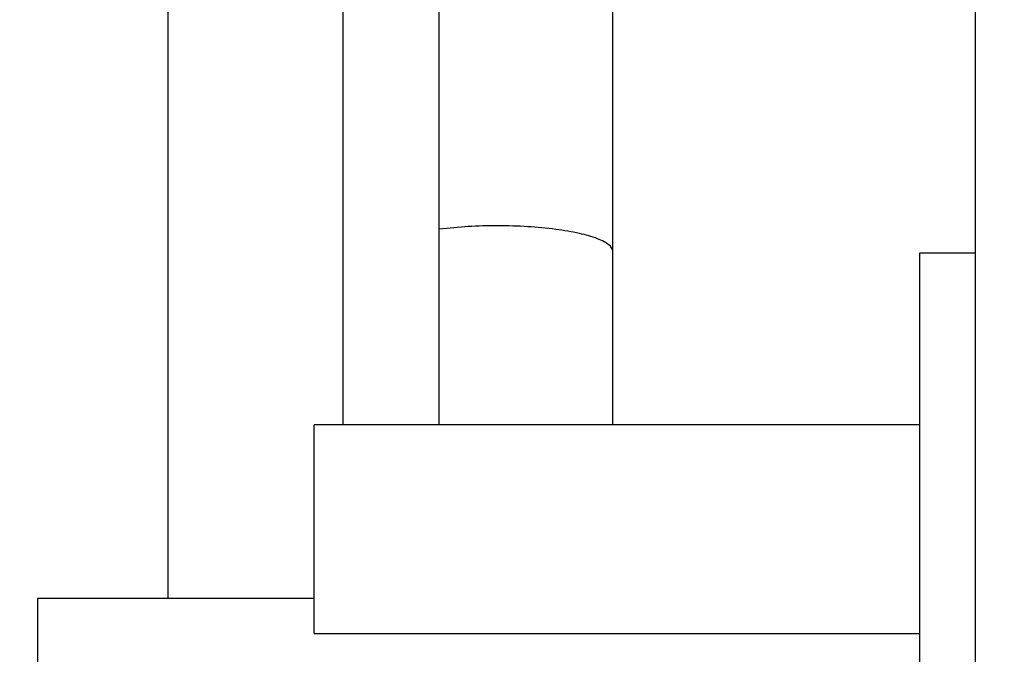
# Model space of a CAD drawing. Header units: millimetres. Extents: x 0 to 1189, y 0 to 841.
# Tile 58 of 184: x 633 to 644, y 299 to 306. Entities that reach past the tile are written whole.
import ezdxf
from ezdxf.enums import TextEntityAlignment as Align

# ---------------------------------------------------------------- set-up
doc = ezdxf.new("R2010")
doc.units = ezdxf.units.MM
doc.header["$LTSCALE"] = 65.395
doc.layers.get('0').update_dxf_attribs({"linetype": 'CONTINUOUS'})
for name, color, linetype in [('8M32E_GENSET_GENERATOR_ABL1724', 7, 'CONTINUOUS'), ('8M32E_GENSET_GENERATOR_T1_PBL1725', 7, 'CONTINUOUS'), ('8M32E_GENSET_GRUNDRAHMEN_ABL1726', 7, 'CONTINUOUS'), ('8M32E_GENSET_GRUNDRAHMEN_T1_PBL1727', 7, 'CONTINUOUS'), ('oben_15_VBL1723', 7, 'CONTINUOUS')]:
    doc.layers.add(name, color=color, linetype=linetype)
doc.styles.get("Standard").update_dxf_attribs({"font": 'txt', "width": 0.6})
doc.dimstyles.new('DIMSTYLE_4', dxfattribs={"dimtxt": 3.5, "dimasz": 3.5, "dimexe": 1.8, "dimexo": 0, "dimgap": 0.875, "dimtad": 1, "dimdec": 0, "dimlfac": 25, "dimdsep": 46, "dimtxsty": 'Standard', "dimblk": '_FILLED', "dimblk1": '_FILLED', "dimblk2": '_FILLED', "dimcen": 0.09, "dimadec": 0, "dimazin": 0, "dimtp": 2, "dimtm": 2, "dimtfac": 1, "dimtdec": 0, "dimtofl": 0, "dimtmove": 0, "dimatfit": 3, "dimldrblk": '_FILLED', "dimfxl": 1, "dimtolj": 1, "dimarcsym": 0})

# ---------------------------------------------------------------- blocks, each defined once
blk = doc.blocks.new('_FILLED')
at = {"color": 0, "linetype": 'ByBlock'}
blk.add_solid([(0, 0), (-1, 0.1671), (-1, -0.1671)], dxfattribs=at)
blk = doc.blocks.new('*D15')
at = {"color": 2, "linetype": 'Continuous'}
for p, q in [((625.179, 298.937), (625.179, 365.017)), ((1060.23, 300.061), (1060.23, 365.017)), ((625.179, 363.217), (842.705, 363.217)), ((1060.23, 363.217), (842.705, 363.217))]:
    blk.add_line(p, q, dxfattribs=at)
at = {"color": 2, "linetype": 'Continuous', "xscale": 3.5, "yscale": 3.5, "zscale": 3.5, "rotation": 180}
blk.add_blockref('_FILLED', (625.179, 363.217), dxfattribs=at)
at = {"color": 2, "linetype": 'Continuous', "xscale": 3.5, "yscale": 3.5, "zscale": 3.5}
blk.add_blockref('_FILLED', (1060.23, 363.217), dxfattribs=at)
at = {"color": 2, "linetype": 'Continuous', "width": 0.647619}
blk.add_text('10876', height=3.5, dxfattribs=at).set_placement((842.705, 364.092), align=Align.CENTER)
blk = doc.blocks.new('8M32E_GENSET_GENERATOR_T1_PBL1725', base_point=(691.019, 287.417))
at = {"layer": '8M32E_GENSET_GENERATOR_T1_PBL1725', "color": 7, "linetype": 'Continuous'}
for p, q in [((643.339, 264.937), (643.339, 323.337)), ((636.759, 301.545), (636.759, 318.849)), ((637.759, 301.545), (637.759, 318.849)), ((639.565, 301.545), (639.565, 307.218)), ((642.759, 284.937), (642.759, 303.337)), ((642.759, 303.337), (643.339, 303.337)), ((636.459, 299.372), (636.459, 301.545)), ((642.759, 301.545), (636.459, 301.545)), ((633.579, 299.737), (633.579, 288.537)), ((636.459, 299.737), (633.579, 299.737)), ((636.459, 299.372), (642.759, 299.372))]:
    blk.add_line(p, q, dxfattribs=at)
blk.add_open_spline([(639.565, 303.35), (639.565, 303.376), (639.532, 303.418), (639.472, 303.454), (639.371, 303.499), (639.202, 303.544), (638.959, 303.585), (638.674, 303.611), (638.269, 303.623), (637.96, 303.607), (637.759, 303.581)], degree=3, knots=[0, 0, 0, 0, 0.042102, 0.073659, 0.11357, 0.21819, 0.352238, 0.508096, 0.675679, 1, 1, 1, 1], dxfattribs=at)
blk = doc.blocks.new('8M32E_GENSET_GENERATOR_ABL1724', base_point=(691.019, 287.417))
at = {"layer": '8M32E_GENSET_GENERATOR_T1_PBL1725'}
blk.add_blockref('8M32E_GENSET_GENERATOR_T1_PBL1725', (691.019, 287.417), dxfattribs=at)
blk = doc.blocks.new('8M32E_GENSET_GRUNDRAHMEN_T1_PBL1727', base_point=(813.219, 294.137))
at = {"layer": '8M32E_GENSET_GRUNDRAHMEN_T1_PBL1727', "color": 7, "linetype": 'Continuous'}
blk.add_line((634.939, 299.737), (634.939, 312.349), dxfattribs=at)
blk = doc.blocks.new('8M32E_GENSET_GRUNDRAHMEN_ABL1726', base_point=(813.219, 294.137))
at = {"layer": '8M32E_GENSET_GRUNDRAHMEN_T1_PBL1727'}
blk.add_blockref('8M32E_GENSET_GRUNDRAHMEN_T1_PBL1727', (813.219, 294.137), dxfattribs=at)
blk = doc.blocks.new('OBEN_15_VBL1723', base_point=(841.392, 294.137))
at = {"layer": '8M32E_GENSET_GENERATOR_ABL1724'}
blk.add_blockref('8M32E_GENSET_GENERATOR_ABL1724', (691.019, 287.417), dxfattribs=at)
at = {"layer": '8M32E_GENSET_GRUNDRAHMEN_ABL1726'}
blk.add_blockref('8M32E_GENSET_GRUNDRAHMEN_ABL1726', (813.219, 294.137), dxfattribs=at)

msp = doc.modelspace()

# ---------------------------------------------------------------- block references
at = {"layer": 'oben_15_VBL1723'}
msp.add_blockref('OBEN_15_VBL1723', (841.3924, 294.13694), dxfattribs=at)

# ---------------------------------------------------------------- dimensions: what is measured, and where the dimension line sits
at = {"color": 2, "linetype": 'Continuous'}
dim = msp.add_linear_dim(base=(1060.23025, 363.21732), p1=(625.17927, 298.93694), p2=(1060.23025, 300.06144), dimstyle='DIMSTYLE_4', dxfattribs=at)
dim.commit()
dim.dimension.update_dxf_attribs({"geometry": '*D15', "text_midpoint": (842.37141, 363.21732), "dimtype": 160})

doc.saveas('drawing.dxf')
